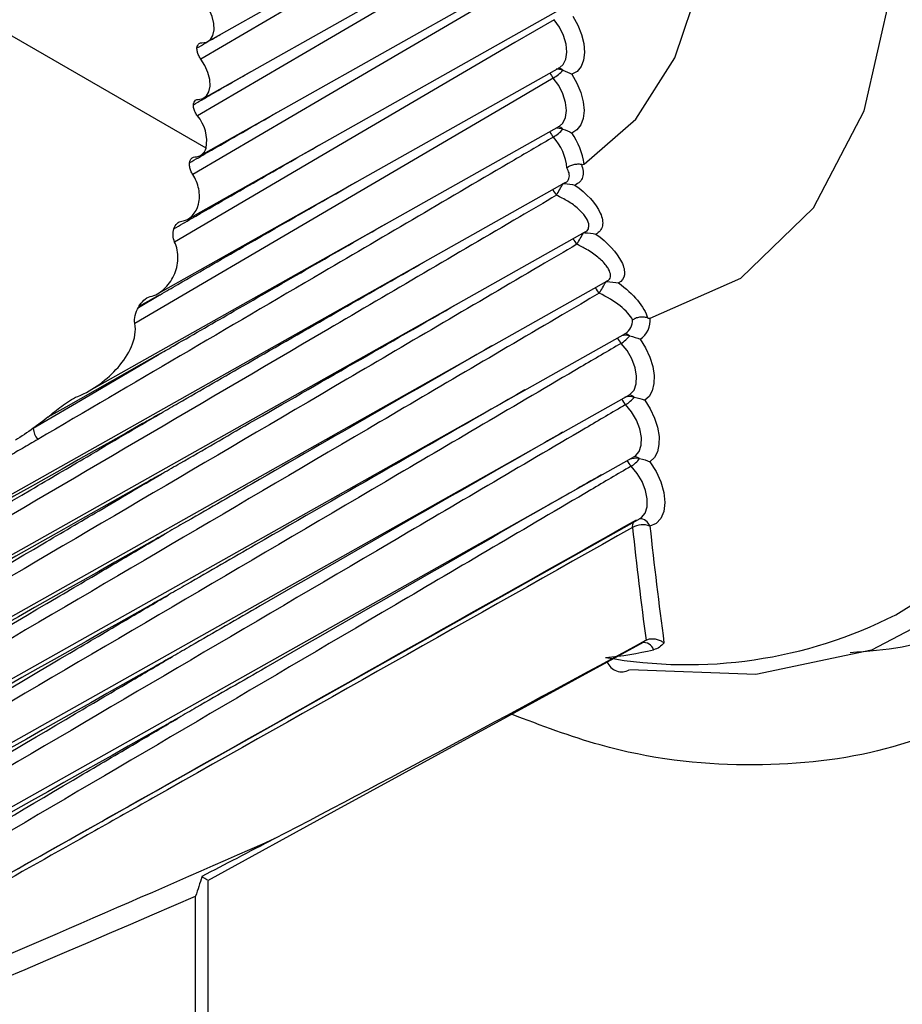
# Model space of a CAD drawing. Header units: millimetres. Extents: x 82 to 1337, y -230 to 1154.
# Tile 194 of 217: x 986 to 997, y 805 to 817. Entities that reach past the tile are written whole.
import ezdxf

# ---------------------------------------------------------------- set-up
doc = ezdxf.new("R2010")
doc.units = ezdxf.units.MM

msp = doc.modelspace()

# ---------------------------------------------------------------- linework, layer by layer
at = {"color": 7, "linetype": 'Continuous', "lineweight": 25}
for p, q in [((988.476, 816.936), (992.852, 819.4)), ((988.427, 816.252), (992.803, 818.716)), ((988.387, 815.559), (992.766, 818.025)), ((988.234, 814.791), (992.739, 817.328)), ((988.454, 815.648), (986.009, 817.06)), ((987.868, 813.889), (992.723, 816.623)), ((987.043, 812.717), (992.717, 815.912)), ((980.131, 808.105), (992.788, 815.232)), ((980.157, 807.387), (993.028, 814.635)), ((980.201, 806.668), (993.292, 814.04)), ((987.638, 813.724), (987.886, 813.871)), ((987.886, 813.871), (987.642, 813.733)), ((980.264, 805.948), (993.515, 813.41)), ((980.344, 805.225), (993.563, 812.67)), ((980.442, 804.502), (993.623, 811.925)), ((981.016, 804.037), (993.693, 811.175)), ((988.478, 799.578), (988.478, 806.813)), ((988.326, 799.371), (988.326, 806.615))]:
    msp.add_line(p, q, dxfattribs=at)
at = {"color": 7, "linetype": 'Continuous', "lineweight": 25, "flags": 128}
for points in [[(993.562, 831.921), (995.09, 830.213), (996.483, 828.311), (997.704, 826.262), (998.722, 824.121), (999.509, 821.944), (1000.046, 819.787), (1000.318, 817.708), (1000.318, 815.76), (1000.046, 813.995), (999.509, 812.458), (998.721, 811.19), (997.704, 810.224), (996.483, 809.585), (995.09, 809.291), (993.562, 809.347)], [(996.777, 810.012), (997.333, 810.356), (998.33, 811.302), (999.102, 812.545), (999.628, 814.05), (999.894, 815.78), (999.894, 817.688), (999.628, 819.725), (999.102, 821.838), (998.33, 823.97), (997.333, 826.068), (996.137, 828.075), (994.773, 829.939), (993.276, 831.611)], [(993.814, 813.595), (994.909, 814.078), (995.783, 814.925), (996.397, 816.099), (996.727, 817.552), (996.757, 819.22), (996.486, 821.034), (995.927, 822.914), (995.102, 824.782), (994.048, 826.557)], [(993.016, 815.453), (993.639, 815.996), (994.112, 816.739), (994.42, 817.66), (994.552, 818.727), (994.505, 819.908), (994.279, 821.162), (993.883, 822.451), (993.329, 823.731)], [(992.748, 819.275), (992.275, 818.998), (989.96, 817.642), (988.39, 816.723)], [(992.706, 818.59), (992.233, 818.312), (989.919, 816.957), (988.349, 816.037)], [(992.674, 817.897), (992.201, 817.62), (989.888, 816.264), (988.292, 815.329)], [(988.404, 816.92), (988.46, 816.928), (988.505, 816.959), (988.535, 817.009), (988.55, 817.075), (988.547, 817.153), (988.527, 817.237), (988.491, 817.322), (988.442, 817.402)], [(992.654, 817.198), (992.181, 816.921), (989.867, 815.565), (988.074, 814.513)], [(992.88, 817.242), (992.94, 817.134), (992.985, 817.021), (993.012, 816.909), (993.02, 816.804), (993.009, 816.71), (992.979, 816.632), (992.931, 816.574), (992.869, 816.539)], [(988.36, 816.236), (988.415, 816.246), (988.459, 816.278), (988.488, 816.329), (988.502, 816.396), (988.497, 816.475), (988.476, 816.559), (988.44, 816.644), (988.39, 816.723)], [(992.644, 816.493), (992.171, 816.215), (989.858, 814.859), (987.594, 813.531)], [(992.869, 816.539), (992.93, 816.432), (992.976, 816.319), (993.005, 816.207), (993.015, 816.101), (993.005, 816.006), (992.976, 815.927), (992.93, 815.867), (992.869, 815.83)], [(993.015, 814.628), (993.015, 814.628), (993.023, 814.626)], [(993.284, 814.035), (993.284, 814.035), (993.292, 814.035)], [(993.693, 813.339), (993.758, 813.235), (993.809, 813.124), (993.844, 813.012), (993.861, 812.903), (993.859, 812.804), (993.839, 812.718), (993.801, 812.65), (993.747, 812.602)], [(986.367, 812.264), (987.053, 812.667), (987.886, 813.158)], [(987.886, 813.158), (987.675, 813.039), (986.759, 812.521), (986.544, 812.4)], [(993.747, 812.602), (993.813, 812.499), (993.865, 812.388), (993.901, 812.276), (993.92, 812.167), (993.919, 812.067), (993.9, 811.98), (993.864, 811.91), (993.811, 811.86)], [(993.811, 811.86), (993.886, 811.742), (993.944, 811.616), (993.98, 811.488), (993.992, 811.367), (993.98, 811.261), (993.944, 811.175), (993.886, 811.114), (993.811, 811.084)], [(993.728, 809.687), (993.765, 809.706), (993.765, 809.706), (993.765, 809.706)], [(988.473, 806.805), (989.998, 807.639), (993.731, 809.682)]]:
    msp.add_lwpolyline(points, dxfattribs=at)
at = {"color": 8, "linetype": 'Continuous', "lineweight": 25, "flags": 128}
for points in [[(992.723, 816.623), (992.763, 816.658), (992.796, 816.722), (992.809, 816.806), (992.799, 816.903), (992.768, 817.006), (992.719, 817.107), (992.654, 817.198)], [(992.717, 815.912), (992.76, 815.95), (992.792, 816.016), (992.803, 816.101), (992.792, 816.199), (992.76, 816.302), (992.71, 816.402), (992.644, 816.493)], [(992.769, 815.221), (992.769, 815.221), (992.777, 815.219)], [(993.563, 812.67), (993.573, 812.676), (993.62, 812.726), (993.646, 812.801), (993.65, 812.893), (993.632, 812.996), (993.592, 813.102), (993.535, 813.203), (993.463, 813.29)], [(993.623, 811.925), (993.636, 811.933), (993.681, 811.986), (993.706, 812.061), (993.709, 812.154), (993.689, 812.258), (993.648, 812.364), (993.59, 812.464), (993.517, 812.55)], [(993.693, 811.175), (993.709, 811.186), (993.753, 811.24), (993.777, 811.317), (993.779, 811.411), (993.757, 811.515), (993.715, 811.62), (993.655, 811.72), (993.582, 811.806)]]:
    msp.add_lwpolyline(points, dxfattribs=at)
at = {"color": 7, "linetype": 'Continuous', "lineweight": 25}
for centre, radius, start, end in [((992.367, 816.951), 0.535, 301.1733, 317.2836), ((992.69, 816.383), 0.217, 71.0813, 92.7374), ((987.984, 815.73), 0.477, 350.1687, 40.1394), ((992.381, 816.215), 0.508, 301.2404, 318.2056), ((992.692, 815.666), 0.221, 72.0005, 95.3067), ((992.161, 815.346), 0.651, 5.4286, 41.9029), ((992.141, 815.33), 0.883, 8.0182, 34.4997), ((989.383, 817.054), 3.845, 329.0834, 331.5046), ((990.977, 815.699), 2.297, 328.1338, 332.1707), ((993.534, 813.571), 0.281, 304.3951, 4.8117), ((993.246, 813.644), 0.415, 301.5065, 320.7017), ((993.515, 813.156), 0.232, 77.065, 102.3431), ((993.571, 812.411), 0.236, 77.9449, 105.574), ((993.309, 812.89), 0.399, 301.5713, 321.5402), ((986.599, 812.278), 0.232, 183.5436, 219.8182), ((993.76, 811.985), 0.252, 205.3685, 225.283), ((993.639, 811.663), 0.239, 78.799, 109.6283), ((993.381, 812.132), 0.384, 301.6362, 322.3744), ((993.724, 810.836), 0.263, 70.7434, 118.3019), ((1051.094, 817.289), 57.83, 186.17633, 187.53505), ((1051.175, 817.292), 57.7, 186.17668, 187.58678), ((992.954, 813.345), 3.861, 274.785, 283.4861)]:
    msp.add_arc(centre, radius, start, end, dxfattribs=at)
at = {"color": 8, "linetype": 'Continuous', "lineweight": 25}
for centre, radius, start, end in [((992.687, 816.515), 0.102, 44.7669, 77.8795), ((992.839, 816.662), 0.258, 204.0513, 220.8028), ((992.687, 815.803), 0.104, 45.1705, 80.1746), ((992.838, 815.951), 0.258, 203.7177, 221.3924), ((992.874, 815.25), 0.257, 203.5411, 221.9935), ((993.117, 814.66), 0.257, 204.3832, 222.67), ((991.83, 814.778), 1.628, 327.1474, 332.6771), ((993.383, 814.07), 0.255, 205.3256, 223.3616), ((993.406, 813.573), 0.196, 303.8154, 359.8899), ((993.502, 813.299), 0.105, 51.6057, 88.1994), ((993.645, 813.467), 0.254, 206.2298, 224.0581), ((993.555, 812.558), 0.107, 51.9627, 90.3419), ((993.697, 812.728), 0.253, 206.055, 224.67), ((993.619, 811.813), 0.108, 52.3231, 92.4459), ((993.712, 811.082), 0.114, 156.735, 187.7918), ((993.69, 811.045), 0.126, 17.8738, 92.3123), ((994.259, 814.977), 5.567, 259.8289, 296.8905), ((993.733, 809.549), 0.128, 18.9333, 98.4849), ((993.469, 809.508), 0.185, 200.5633, 300.031)]:
    msp.add_arc(centre, radius, start, end, dxfattribs=at)
at = {"color": 7, "linetype": 'Continuous', "lineweight": 25}
for centre, major_axis, ratio, start_param, end_param in [((3103.91, 1994.248), (2141.811, 1195.951), 0.014532, 3.265147, 3.293165), ((3105.3, 1993.417), (2143.22, 1195.158), 0.015113, 3.264969, 3.290049)]:
    msp.add_ellipse(centre, major_axis=major_axis, ratio=ratio, start_param=start_param, end_param=end_param, dxfattribs=at)
for points, knots in [([(988.343, 816.857), (988.414, 816.898), (988.507, 816.952), (988.6, 817.005), (988.622, 817.018)], [0, 0, 0, 0, 0.7619, 1, 1, 1, 1]), ([(988.343, 816.857), (988.344, 816.869), (988.347, 816.88), (988.352, 816.888), (988.356, 816.898), (988.363, 816.906), (988.371, 816.911), (988.379, 816.917), (988.389, 816.92), (988.4, 816.92), (988.401, 816.92), (988.403, 816.92), (988.404, 816.92)], [0.0000049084, 0.0000049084, 0.0000049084, 0.0000049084, 0.0000503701, 0.0000503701, 0.0000503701, 0.0001007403, 0.0001007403, 0.0001007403, 0.0001511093, 0.0001511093, 0.0001511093, 0.0001581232, 0.0001581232, 0.0001581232, 0.0001581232]), ([(988.39, 816.723), (988.38, 816.736), (988.371, 816.751), (988.364, 816.766), (988.357, 816.781), (988.352, 816.797), (988.348, 816.812), (988.344, 816.827), (988.343, 816.842), (988.343, 816.856), (988.343, 816.856), (988.343, 816.857), (988.343, 816.857)], [0, 0, 0, 0, 0.0000503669, 0.0000503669, 0.0000503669, 0.0001007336, 0.0001007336, 0.0001007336, 0.0001511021, 0.0001511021, 0.0001511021, 0.0001532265, 0.0001532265, 0.0001532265, 0.0001532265]), ([(988.3, 816.171), (988.371, 816.212), (988.599, 816.343), (988.826, 816.475), (988.983, 816.565)], [0, 0, 0, 0, 0.310722, 1, 1, 1, 1]), ([(988.3, 816.171), (988.301, 816.183), (988.304, 816.194), (988.308, 816.203), (988.313, 816.213), (988.319, 816.221), (988.327, 816.226), (988.335, 816.232), (988.345, 816.235), (988.355, 816.236), (988.357, 816.236), (988.358, 816.236), (988.36, 816.236)], [0.0000049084, 0.0000049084, 0.0000049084, 0.0000049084, 0.0000503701, 0.0000503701, 0.0000503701, 0.0001007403, 0.0001007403, 0.0001007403, 0.0001511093, 0.0001511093, 0.0001511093, 0.0001581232, 0.0001581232, 0.0001581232, 0.0001581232]), ([(988.349, 816.037), (988.339, 816.05), (988.33, 816.065), (988.322, 816.08), (988.315, 816.095), (988.309, 816.111), (988.306, 816.126), (988.302, 816.141), (988.3, 816.156), (988.3, 816.17), (988.3, 816.17), (988.3, 816.171), (988.3, 816.171)], [0, 0, 0, 0, 0.0000503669, 0.0000503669, 0.0000503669, 0.0001007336, 0.0001007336, 0.0001007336, 0.0001511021, 0.0001511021, 0.0001511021, 0.0001532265, 0.0001532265, 0.0001532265, 0.0001532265]), ([(988.254, 815.471), (988.325, 815.511), (988.679, 815.715), (989.043, 815.925), (989.336, 816.094), (989.346, 816.1)], [0, 0, 0, 0, 0.1944148, 0.9720741, 1, 1, 1, 1]), ([(992.645, 815.781), (992.487, 815.688), (992.329, 815.596), (992.172, 815.503), (991.401, 815.051), (990.63, 814.599), (989.859, 814.146), (988.713, 813.474), (987.567, 812.802), (986.421, 812.129)], [0.000148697, 0.000148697, 0.000148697, 0.000148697, 0.000816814, 0.000816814, 0.000816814, 0.004084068, 0.004084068, 0.004084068, 0.008941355, 0.008941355, 0.008941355, 0.008941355]), ([(988.066, 814.674), (988.136, 814.715), (988.49, 814.919), (989.075, 815.257), (989.591, 815.553), (989.823, 815.686)], [0, 0, 0, 0, 0.120859, 0.604293, 1, 1, 1, 1]), ([(988.254, 815.471), (988.256, 815.483), (988.26, 815.495), (988.265, 815.505), (988.27, 815.515), (988.278, 815.524), (988.286, 815.531), (988.295, 815.537), (988.305, 815.541), (988.316, 815.542), (988.317, 815.542), (988.319, 815.542), (988.32, 815.542)], [0.0000047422, 0.0000047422, 0.0000047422, 0.0000047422, 0.0000506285, 0.0000506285, 0.0000506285, 0.0001012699, 0.0001012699, 0.0001012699, 0.0001517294, 0.0001517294, 0.0001517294, 0.0001585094, 0.0001585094, 0.0001585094, 0.0001585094]), ([(988.292, 815.329), (988.283, 815.342), (988.275, 815.358), (988.269, 815.374), (988.263, 815.389), (988.258, 815.406), (988.256, 815.422), (988.253, 815.438), (988.253, 815.454), (988.254, 815.469), (988.254, 815.47), (988.254, 815.47), (988.254, 815.471)], [0, 0, 0, 0, 0.0000508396, 0.0000508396, 0.0000508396, 0.000101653, 0.000101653, 0.000101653, 0.000152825, 0.000152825, 0.000152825, 0.0001545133, 0.0001545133, 0.0001545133, 0.0001545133]), ([(992.983, 815.449), (992.969, 815.452), (992.953, 815.453), (992.937, 815.452), (992.92, 815.452), (992.904, 815.449), (992.887, 815.445), (992.871, 815.441), (992.855, 815.435), (992.841, 815.428), (992.83, 815.423), (992.82, 815.417), (992.811, 815.41), (992.81, 815.409), (992.809, 815.409), (992.808, 815.408)], [0, 0, 0, 0, 0.0000499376, 0.0000499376, 0.0000499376, 0.0000998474, 0.0000998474, 0.0000998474, 0.0001502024, 0.0001502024, 0.0001502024, 0.0001878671, 0.0001878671, 0.0001878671, 0.0001916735, 0.0001916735, 0.0001916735, 0.0001916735]), ([(992.983, 815.449), (993.005, 815.393), (993.01, 815.34), (992.984, 815.254), (992.952, 815.221), (992.905, 815.202)], [0, 0, 0, 0, 0.5, 0.5, 1, 1, 1, 1]), ([(993.016, 815.453), (993.012, 815.451), (993.008, 815.449), (993.003, 815.448), (992.999, 815.447), (992.994, 815.447), (992.989, 815.448), (992.987, 815.448), (992.985, 815.448), (992.983, 815.449)], [0, 0, 0, 0, 0.00002170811, 0.00002170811, 0.00002170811, 0.00004025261, 0.00004025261, 0.00004025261, 0.00004682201, 0.00004682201, 0.00004682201, 0.00004682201]), ([(988.159, 814.766), (988.254, 814.778), (988.335, 814.86), (988.376, 815.029), (988.377, 815.092), (988.352, 815.216), (988.327, 815.277), (988.292, 815.329)], [0, 0, 0, 0, 0.5, 0.5, 0.75, 0.75, 1, 1, 1, 1]), ([(987.886, 813.871), (987.89, 813.873), (987.965, 813.916), (988.323, 814.123), (989.109, 814.577), (989.827, 814.988), (990.262, 815.237)], [0, 0, 0, 0, 0.0051561, 0.0946101, 0.4524262, 1, 1, 1, 1]), ([(992.905, 815.202), (993.046, 815.102), (993.16, 814.978), (993.237, 814.807), (993.246, 814.754), (993.229, 814.665), (993.2, 814.63), (993.156, 814.61)], [0, 0, 0, 0, 0.5, 0.5, 0.75, 0.75, 1, 1, 1, 1]), ([(992.682, 815.078), (992.534, 814.991), (992.387, 814.905), (992.239, 814.818), (991.467, 814.365), (990.695, 813.911), (989.923, 813.458), (986.661, 811.544), (983.399, 809.63), (980.135, 807.716)], [0.00019128, 0.00019128, 0.00019128, 0.00019128, 0.00081819, 0.00081819, 0.00081819, 0.00409093, 0.00409093, 0.00409093, 0.01791521, 0.01791521, 0.01791521, 0.01791521]), ([(987.886, 813.158), (987.89, 813.161), (987.954, 813.197), (988.256, 813.372), (989.165, 813.896), (990.016, 814.385), (990.629, 814.737)], [0, 0, 0, 0, 0.004465, 0.069728, 0.330777, 1, 1, 1, 1]), ([(993.156, 814.61), (993.298, 814.509), (993.412, 814.386), (993.496, 814.217), (993.508, 814.164), (993.496, 814.074), (993.471, 814.04), (993.43, 814.019)], [0, 0, 0, 0, 0.5, 0.5, 0.75, 0.75, 1, 1, 1, 1]), ([(992.928, 814.486), (992.78, 814.399), (992.632, 814.312), (992.484, 814.225), (991.707, 813.769), (990.93, 813.312), (990.153, 812.856), (986.828, 810.904), (983.503, 808.952), (980.176, 807.001)], [0.00019652, 0.00019652, 0.00019652, 0.00019652, 0.00082374, 0.00082374, 0.00082374, 0.00411871, 0.00411871, 0.00411871, 0.01821298, 0.01821298, 0.01821298, 0.01821298]), ([(987.779, 813.854), (987.839, 813.868), (987.896, 813.901), (987.994, 813.991), (988.035, 814.047), (988.093, 814.172), (988.111, 814.241), (988.116, 814.382), (988.102, 814.453), (988.074, 814.513)], [0, 0, 0, 0, 0.25, 0.25, 0.5, 0.5, 0.75, 0.75, 1, 1, 1, 1]), ([(996.227, 809.557), (996.439, 809.573), (997.158, 809.627), (998.194, 810.126), (999.297, 811.016), (1000.127, 812.278), (1000.564, 813.467), (1000.715, 814.224), (1000.751, 814.402)], [0, 0, 0, 0, 0.0884739, 0.3000171, 0.5115611, 0.723244, 0.9349274, 1, 1, 1, 1]), ([(987.897, 812.44), (987.901, 812.442), (987.975, 812.485), (988.326, 812.688), (989.385, 813.298), (990.378, 813.867), (991.091, 814.276)], [0, 0, 0, 0, 0.003836, 0.069286, 0.331085, 1, 1, 1, 1]), ([(993.198, 813.895), (993.049, 813.808), (992.901, 813.721), (992.753, 813.634), (991.97, 813.174), (991.188, 812.715), (990.405, 812.255), (987.016, 810.264), (983.627, 808.274), (980.235, 806.284)], [0.00020089, 0.00020089, 0.00020089, 0.00020089, 0.0008296, 0.0008296, 0.0008296, 0.004148, 0.004148, 0.004148, 0.01851831, 0.01851831, 0.01851831, 0.01851831]), ([(993.602, 813.572), (993.576, 813.626), (993.521, 813.686), (993.379, 813.799), (993.292, 813.852), (993.198, 813.895)], [0, 0, 0, 0, 0.5, 0.5, 1, 1, 1, 1]), ([(987.918, 811.715), (987.923, 811.717), (987.996, 811.76), (988.348, 811.963), (989.536, 812.648), (990.658, 813.292), (991.5, 813.775)], [0, 0, 0, 0, 0.0034212, 0.0618584, 0.2956073, 1, 1, 1, 1]), ([(987.594, 813.531), (987.587, 813.561), (987.59, 813.595), (987.607, 813.661), (987.62, 813.694), (987.638, 813.724)], [0, 0, 0, 0, 0.5, 0.5, 1, 1, 1, 1]), ([(986.905, 812.65), (987, 812.687), (987.087, 812.739), (987.251, 812.858), (987.325, 812.925), (987.456, 813.075), (987.513, 813.16), (987.591, 813.342), (987.613, 813.442), (987.594, 813.531)], [0, 0, 0, 0, 0.25, 0.25, 0.5, 0.5, 0.75, 0.75, 1, 1, 1, 1]), ([(993.781, 813.597), (993.766, 813.603), (993.75, 813.606), (993.734, 813.607), (993.717, 813.609), (993.7, 813.608), (993.684, 813.605), (993.668, 813.603), (993.651, 813.598), (993.636, 813.592), (993.625, 813.587), (993.614, 813.581), (993.605, 813.574), (993.604, 813.573), (993.603, 813.573), (993.602, 813.572)], [0, 0, 0, 0, 0.0000499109, 0.0000499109, 0.0000499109, 0.0000997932, 0.0000997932, 0.0000997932, 0.0001501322, 0.0001501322, 0.0001501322, 0.0001892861, 0.0001892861, 0.0001892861, 0.0001930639, 0.0001930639, 0.0001930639, 0.0001930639]), ([(993.781, 813.597), (993.787, 813.595), (993.793, 813.594), (993.798, 813.593), (993.804, 813.593), (993.808, 813.593), (993.813, 813.594), (993.813, 813.594), (993.814, 813.594), (993.814, 813.595)], [0, 0, 0, 0, 0.00002126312, 0.00002126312, 0.00002126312, 0.00004216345, 0.00004216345, 0.00004216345, 0.00004476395, 0.00004476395, 0.00004476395, 0.00004476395]), ([(993.463, 813.29), (993.301, 813.196), (993.14, 813.101), (992.978, 813.006), (992.191, 812.543), (991.405, 812.081), (990.618, 811.619), (987.184, 809.601), (983.749, 807.583), (980.312, 805.565)], [0.0001487, 0.0001487, 0.0001487, 0.0001487, 0.00083412, 0.00083412, 0.00083412, 0.00417058, 0.00417058, 0.00417058, 0.01873609, 0.01873609, 0.01873609, 0.01873609]), ([(991.904, 813.258), (990.938, 812.704), (989.693, 811.99), (988.381, 811.233), (988.029, 811.03), (987.955, 810.987), (987.951, 810.985)], [0, 0, 0, 0, 0.731861, 0.943892, 0.9969, 1, 1, 1, 1]), ([(1000.641, 812.941), (1000.458, 812.343), (1000.098, 811.171), (999.164, 809.844), (998.001, 808.873), (996.589, 808.3), (994.983, 808.141), (993.479, 808.306), (992.498, 808.675), (992.139, 808.811)], [0, 0, 0, 0, 0.157834, 0.308842, 0.459849, 0.610849, 0.761849, 0.912784, 1, 1, 1, 1]), ([(992.302, 812.727), (991.218, 812.105), (989.855, 811.323), (988.425, 810.498), (988.072, 810.294), (987.998, 810.252), (987.994, 810.249)], [0, 0, 0, 0, 0.753736, 0.948472, 0.997156, 1, 1, 1, 1]), ([(993.517, 812.55), (993.356, 812.456), (993.194, 812.361), (993.033, 812.266), (992.246, 811.803), (991.46, 811.341), (990.673, 810.879), (987.252, 808.868), (983.83, 806.857), (980.406, 804.846)], [0.0001487, 0.0001487, 0.0001487, 0.0001487, 0.00083412, 0.00083412, 0.00083412, 0.00417058, 0.00417058, 0.00417058, 0.01868292, 0.01868292, 0.01868292, 0.01868292]), ([(986.544, 812.4), (986.598, 812.443), (986.653, 812.488), (986.741, 812.554), (986.771, 812.576), (986.835, 812.617), (986.868, 812.636), (986.905, 812.65)], [0, 0, 0, 0, 0.5, 0.5, 0.75, 0.75, 1, 1, 1, 1]), ([(987.897, 812.44), (987.827, 812.4), (987.756, 812.36), (987.686, 812.321), (985.617, 811.15), (983.547, 809.981), (981.478, 808.813), (981.013, 808.55), (980.548, 808.288), (980.083, 808.026)], [0.00518864, 0.00518864, 0.00518864, 0.00518864, 0.0054866, 0.0054866, 0.0054866, 0.01426515, 0.01426515, 0.01426515, 0.01623745, 0.01623745, 0.01623745, 0.01623745]), ([(980.09, 807.835), (980.233, 807.92), (980.377, 808.005), (980.521, 808.09), (981.286, 808.541), (982.05, 808.993), (982.814, 809.443), (983.989, 810.136), (985.164, 810.829), (986.339, 811.522), (986.565, 811.655), (986.791, 811.788), (987.017, 811.921), (987.31, 812.094), (987.604, 812.267), (987.897, 812.44)], [0.0002001, 0.0002001, 0.0002001, 0.0002001, 0.00081099, 0.00081099, 0.00081099, 0.00405495, 0.00405495, 0.00405495, 0.00904143, 0.00904143, 0.00904143, 0.00999998, 0.00999998, 0.00999998, 0.01124524, 0.01124524, 0.01124524, 0.01124524]), ([(992.757, 812.216), (992.66, 812.16), (991.441, 811.463), (989.945, 810.603), (988.479, 809.757), (988.126, 809.553), (988.052, 809.511), (988.048, 809.508)], [0, 0, 0, 0, 0.0618459, 0.7746477, 0.9528479, 0.997398, 1, 1, 1, 1]), ([(986.421, 812.129), (986.36, 812.093), (986.298, 812.058), (986.237, 812.022), (986.226, 812.016), (986.215, 812.009), (986.204, 812.003)], [0, 0, 0, 0, 0.0002591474, 0.0002591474, 0.0002591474, 0.0003057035, 0.0003057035, 0.0003057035, 0.0003057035]), ([(986.204, 812.003), (986.147, 811.97), (986.09, 811.937), (986.034, 811.903), (985.854, 811.798), (985.674, 811.693), (985.495, 811.588)], [0, 0, 0, 0, 0.000240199, 0.000240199, 0.000240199, 0.00100018, 0.00100018, 0.00100018, 0.00100018]), ([(987.918, 811.715), (987.848, 811.675), (987.778, 811.636), (987.708, 811.596), (985.638, 810.426), (983.568, 809.257), (981.498, 808.089), (981.037, 807.829), (980.576, 807.569), (980.115, 807.309)], [0.00518864, 0.00518864, 0.00518864, 0.00518864, 0.0054866, 0.0054866, 0.0054866, 0.01426515, 0.01426515, 0.01426515, 0.01621989, 0.01621989, 0.01621989, 0.01621989]), ([(980.127, 807.118), (980.271, 807.204), (980.415, 807.289), (980.559, 807.374), (981.323, 807.825), (982.088, 808.276), (982.852, 808.727), (984.062, 809.441), (985.272, 810.155), (986.482, 810.869), (986.709, 811.002), (986.935, 811.136), (987.162, 811.269), (987.414, 811.418), (987.666, 811.566), (987.918, 811.715)], [0.0002003, 0.0002003, 0.0002003, 0.0002003, 0.00081134, 0.00081134, 0.00081134, 0.00405669, 0.00405669, 0.00405669, 0.0091933, 0.0091933, 0.0091933, 0.01015482, 0.01015482, 0.01015482, 0.0112252, 0.0112252, 0.0112252, 0.0112252]), ([(993.582, 811.806), (993.421, 811.711), (993.259, 811.616), (993.098, 811.521), (992.311, 811.058), (991.525, 810.596), (990.739, 810.133), (987.333, 808.131), (983.926, 806.128), (980.518, 804.126)], [0.0001487, 0.0001487, 0.0001487, 0.0001487, 0.00083412, 0.00083412, 0.00083412, 0.00417058, 0.00417058, 0.00417058, 0.01861987, 0.01861987, 0.01861987, 0.01861987]), ([(993.227, 811.702), (992.999, 811.572), (991.645, 810.797), (990.014, 809.859), (988.544, 809.012), (988.19, 808.808), (988.116, 808.765), (988.112, 808.762)], [0, 0, 0, 0, 0.133831, 0.791944, 0.956472, 0.997604, 1, 1, 1, 1]), ([(980.558, 803.779), (981.822, 804.491), (983.086, 805.203), (984.35, 805.915), (985.283, 806.441), (986.217, 806.967), (987.15, 807.493), (987.383, 807.625), (987.617, 807.757), (987.85, 807.888), (989.783, 808.978), (991.715, 810.068), (993.647, 811.159)], [0.00018766, 0.00018766, 0.00018766, 0.00018766, 0.00553472, 0.00553472, 0.00553472, 0.00948433, 0.00948433, 0.00948433, 0.01047173, 0.01047173, 0.01047173, 0.01865163, 0.01865163, 0.01865163, 0.01865163]), ([(993.599, 811.067), (991.669, 809.977), (989.739, 808.887), (987.808, 807.798), (987.575, 807.666), (987.342, 807.535), (987.109, 807.403), (986.177, 806.878), (985.245, 806.352), (984.313, 805.826), (983.057, 805.118), (981.801, 804.411), (980.546, 803.704)], [0.00015001, 0.00015001, 0.00015001, 0.00015001, 0.00832995, 0.00832995, 0.00832995, 0.00931736, 0.00931736, 0.00931736, 0.013267, 0.013267, 0.013267, 0.01858717, 0.01858717, 0.01858717, 0.01858717]), ([(987.951, 810.985), (987.881, 810.945), (987.81, 810.905), (987.74, 810.866), (985.67, 809.696), (983.599, 808.527), (981.529, 807.359), (981.075, 807.103), (980.62, 806.847), (980.166, 806.59)], [0.00518864, 0.00518864, 0.00518864, 0.00518864, 0.0054866, 0.0054866, 0.0054866, 0.01426515, 0.01426515, 0.01426515, 0.01619224, 0.01619224, 0.01619224, 0.01619224]), ([(980.182, 806.4), (980.326, 806.485), (980.47, 806.57), (980.614, 806.655), (981.379, 807.107), (982.144, 807.559), (982.908, 808.01), (984.154, 808.746), (985.4, 809.481), (986.646, 810.216), (986.873, 810.35), (987.101, 810.484), (987.328, 810.618), (987.535, 810.74), (987.743, 810.862), (987.951, 810.985)], [0.0002006, 0.0002006, 0.0002006, 0.0002006, 0.00081186, 0.00081186, 0.00081186, 0.0040593, 0.0040593, 0.0040593, 0.00934895, 0.00934895, 0.00934895, 0.01031368, 0.01031368, 0.01031368, 0.01119521, 0.01119521, 0.01119521, 0.01119521]), ([(987.994, 810.249), (987.924, 810.21), (987.853, 810.17), (987.783, 810.13), (985.712, 808.961), (983.642, 807.792), (981.571, 806.624), (981.125, 806.373), (980.68, 806.122), (980.234, 805.87)], [0.00518864, 0.00518864, 0.00518864, 0.00518864, 0.0054866, 0.0054866, 0.0054866, 0.01426515, 0.01426515, 0.01426515, 0.01615454, 0.01615454, 0.01615454, 0.01615454]), ([(980.255, 805.681), (980.399, 805.766), (980.543, 805.851), (980.687, 805.936), (981.452, 806.388), (982.218, 806.84), (982.983, 807.292), (984.258, 808.045), (985.533, 808.797), (986.808, 809.549), (987.035, 809.684), (987.263, 809.818), (987.491, 809.953), (987.659, 810.052), (987.826, 810.15), (987.994, 810.249)], [0.000201, 0.000201, 0.000201, 0.000201, 0.00081256, 0.00081256, 0.00081256, 0.00406278, 0.00406278, 0.00406278, 0.00947619, 0.00947619, 0.00947619, 0.01044382, 0.01044382, 0.01044382, 0.01115531, 0.01115531, 0.01115531, 0.01115531]), ([(993.765, 809.706), (993.777, 809.713), (993.79, 809.717), (993.805, 809.72), (993.819, 809.723), (993.834, 809.724), (993.85, 809.723), (993.866, 809.722), (993.883, 809.719), (993.899, 809.715), (993.916, 809.71), (993.932, 809.703), (993.947, 809.696), (993.959, 809.69), (993.969, 809.683), (993.979, 809.676), (993.979, 809.675), (993.98, 809.674), (993.981, 809.674)], [0, 0, 0, 0, 0.0000475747, 0.0000475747, 0.0000475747, 0.0000950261, 0.0000950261, 0.0000950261, 0.0001443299, 0.0001443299, 0.0001443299, 0.0001974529, 0.0001974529, 0.0001974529, 0.0002373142, 0.0002373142, 0.0002373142, 0.0002403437, 0.0002403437, 0.0002403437, 0.0002403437]), ([(988.048, 809.508), (987.977, 809.469), (987.907, 809.429), (987.837, 809.389), (985.766, 808.22), (983.695, 807.051), (981.624, 805.884), (981.189, 805.639), (980.755, 805.394), (980.32, 805.149)], [0.00518864, 0.00518864, 0.00518864, 0.00518864, 0.0054866, 0.0054866, 0.0054866, 0.01426515, 0.01426515, 0.01426515, 0.0161068, 0.0161068, 0.0161068, 0.0161068]), ([(980.346, 804.96), (980.49, 805.045), (980.634, 805.13), (980.778, 805.216), (981.544, 805.668), (982.31, 806.121), (983.076, 806.574), (984.344, 807.322), (985.612, 808.071), (986.879, 808.819), (987.107, 808.954), (987.335, 809.088), (987.563, 809.223), (987.725, 809.318), (987.886, 809.413), (988.048, 809.508)], [0.00020151, 0.00020151, 0.00020151, 0.00020151, 0.00081342, 0.00081342, 0.00081342, 0.00406711, 0.00406711, 0.00406711, 0.00945178, 0.00945178, 0.00945178, 0.01041984, 0.01041984, 0.01041984, 0.01110552, 0.01110552, 0.01110552, 0.01110552]), ([(988.112, 808.762), (988.042, 808.723), (987.971, 808.683), (987.901, 808.643), (985.83, 807.474), (983.758, 806.306), (981.687, 805.138), (981.266, 804.901), (980.845, 804.664), (980.424, 804.427)], [0.00518864, 0.00518864, 0.00518864, 0.00518864, 0.0054866, 0.0054866, 0.0054866, 0.01426515, 0.01426515, 0.01426515, 0.01604907, 0.01604907, 0.01604907, 0.01604907]), ([(980.454, 804.239), (980.598, 804.324), (980.742, 804.409), (980.886, 804.494), (981.653, 804.948), (982.42, 805.401), (983.187, 805.854), (984.447, 806.598), (985.706, 807.342), (986.966, 808.086), (987.194, 808.22), (987.422, 808.355), (987.65, 808.489), (987.804, 808.58), (987.958, 808.671), (988.112, 808.762)], [0.00020213, 0.00020213, 0.00020213, 0.00020213, 0.00081446, 0.00081446, 0.00081446, 0.0040723, 0.0040723, 0.0040723, 0.00942245, 0.00942245, 0.00942245, 0.01039103, 0.01039103, 0.01039103, 0.0110459, 0.0110459, 0.0110459, 0.0110459]), ([(989.28, 807.309), (989.128, 807.23), (988.975, 807.151), (988.823, 807.071), (988.682, 806.998), (988.542, 806.925), (988.401, 806.852)], [0, 0, 0, 0, 0.000641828, 0.000641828, 0.000641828, 0.0012342, 0.0012342, 0.0012342, 0.0012342]), ([(988.401, 806.852), (988.426, 806.837), (988.471, 806.811), (988.469, 806.813), (988.468, 806.814)], [0, 0, 0, 0, 0.570494, 1, 1, 1, 1])]:
    msp.add_open_spline(points, degree=3, knots=knots, dxfattribs=at)
for points in [[(992.76, 816.588), (992.799, 816.574), (992.837, 816.558), (992.869, 816.539)], [(992.76, 815.877), (992.799, 815.863), (992.837, 815.848), (992.869, 815.83)], [(988.32, 815.542), (988.384, 815.543), (988.434, 815.583), (988.454, 815.648)], [(992.777, 815.219), (992.821, 815.217), (992.865, 815.212), (992.905, 815.202)], [(988.066, 814.674), (988.083, 814.724), (988.118, 814.761), (988.159, 814.766)], [(988.074, 814.513), (988.05, 814.561), (988.049, 814.623), (988.066, 814.674)], [(993.023, 814.626), (993.069, 814.625), (993.115, 814.621), (993.156, 814.61)], [(993.292, 814.035), (993.34, 814.034), (993.388, 814.03), (993.43, 814.019)], [(993.43, 814.019), (993.609, 813.892), (993.748, 813.728), (993.781, 813.597)], [(987.642, 813.733), (987.675, 813.79), (987.723, 813.841), (987.779, 813.854)], [(987.642, 813.733), (987.641, 813.73), (987.639, 813.727), (987.638, 813.724)], [(993.567, 813.381), (993.613, 813.37), (993.657, 813.357), (993.693, 813.339)], [(993.621, 812.642), (993.666, 812.632), (993.71, 812.619), (993.747, 812.602)], [(986.544, 812.4), (986.486, 812.351), (986.427, 812.306), (986.367, 812.264)], [(986.367, 812.264), (986.296, 812.212), (986.224, 812.165), (986.151, 812.122)], [(993.685, 811.898), (993.731, 811.888), (993.774, 811.877), (993.811, 811.86)], [(989.28, 807.309), (990.776, 808.091), (992.27, 808.896), (993.763, 809.705)], [(993.765, 809.706), (993.765, 809.706), (993.764, 809.706), (993.763, 809.705)], [(993.981, 809.674), (993.948, 809.631), (993.905, 809.603), (993.854, 809.59)], [(988.401, 806.852), (988.379, 806.771), (988.354, 806.692), (988.326, 806.615)]]:
    msp.add_open_spline(points, degree=3, dxfattribs=at)
at = {"color": 8, "linetype": 'Continuous', "lineweight": 25}
for points, knots in [([(992.787, 815.233), (992.788, 815.233), (992.816, 815.241), (992.837, 815.281), (992.842, 815.342), (992.818, 815.388), (992.808, 815.408)], [0, 0, 0, 0, 0.016019, 0.362927, 0.716946, 1, 1, 1, 1]), ([(993.026, 814.637), (993.03, 814.638), (993.058, 814.647), (993.073, 814.682), (993.075, 814.743), (993.036, 814.821), (992.948, 814.916), (992.828, 815.007), (992.729, 815.055), (992.682, 815.078)], [0, 0, 0, 0, 0.020764, 0.1654891, 0.2721434, 0.4488589, 0.6285485, 0.8222667, 1, 1, 1, 1]), ([(993.29, 814.044), (993.297, 814.047), (993.33, 814.058), (993.341, 814.109), (993.322, 814.172), (993.271, 814.249), (993.187, 814.332), (993.061, 814.421), (992.968, 814.466), (992.928, 814.486)], [0, 0, 0, 0, 0.047361, 0.207729, 0.371199, 0.458313, 0.658038, 0.85157, 1, 1, 1, 1])]:
    msp.add_open_spline(points, degree=3, knots=knots, dxfattribs=at)

doc.saveas('drawing.dxf')
